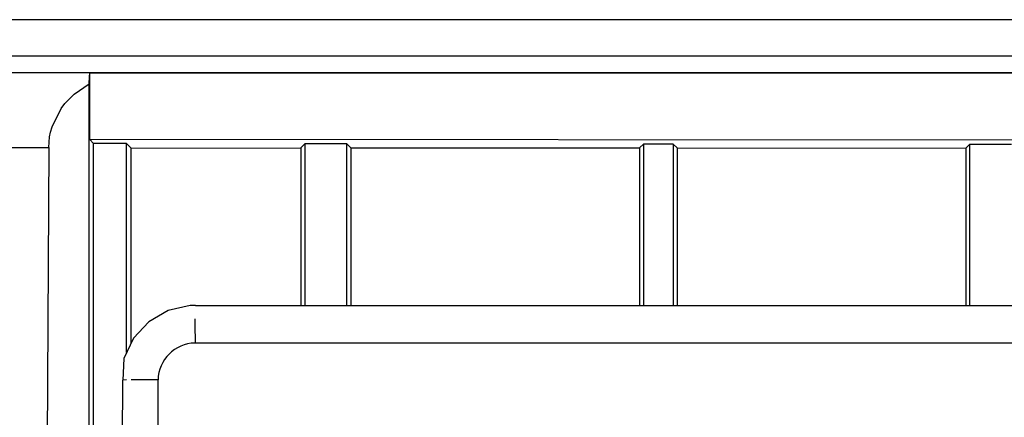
# Model space of a CAD drawing. Header units: millimetres. Extents: x -1205 to -724, y -121 to 439.
# Tile 12 of 26: x -969 to -930, y -55 to -39. Entities that reach past the tile are written whole.
import ezdxf

# ---------------------------------------------------------------- set-up
doc = ezdxf.new("R2010")
doc.units = ezdxf.units.MM

# ---------------------------------------------------------------- blocks, each defined once
blk = doc.blocks.new('Frontteil__74', base_point=(-1110.995, -41.511))
at = {"color": 1, "linetype": 'Continuous'}
for p, q in [((-1106.12, -39.392), (-780.838, -39.392)), ((-782.019, -40.846), (-1104.94, -40.846))]:
    blk.add_line(p, q, dxfattribs=at)
at = {"color": 7, "linetype": 'Continuous'}
for p, q in [((-959.41, -41.511), (-971.306, -41.511)), ((-958.996, -41.511), (-959.41, -41.511)), ((-934.16, -41.511), (-958.996, -41.511)), ((-928.626, -41.511), (-934.16, -41.511))]:
    blk.add_line(p, q, dxfattribs=at)
blk = doc.blocks.new('Linsengehaeuse__83', base_point=(-1101.598, -80.511))
at = {"color": 7, "linetype": 'Continuous'}
for p, q in [((-963.959, -41.511), (-1098.979, -41.511)), ((-966.148, -41.668), (-966.136, -41.526)), ((-966.136, -41.526), (-963.959, -41.511)), ((-966.136, -44.171), (-966.136, -41.526)), ((-963.959, -41.511), (-959.41, -41.511)), ((-959.41, -41.511), (-928.626, -41.511)), ((-966.76, -42.368), (-966.159, -41.952)), ((-966.159, -41.952), (-966.148, -41.668)), ((-966.159, -80.511), (-966.159, -41.952)), ((-967.123, -42.742), (-966.76, -42.368)), ((-967.27, -42.936), (-967.123, -42.742)), ((-967.633, -43.662), (-967.27, -42.936)), ((-967.734, -44.072), (-967.696, -43.887)), ((-967.696, -43.887), (-967.633, -43.662)), ((-967.77, -44.498), (-967.734, -44.072)), ((-920.822, -44.199), (-966.136, -44.171)), ((-965.979, -44.329), (-966.136, -44.171)), ((-965.979, -80.511), (-965.979, -44.329)), ((-964.664, -44.331), (-965.979, -44.329)), ((-964.664, -52.668), (-964.664, -44.331)), ((-964.479, -44.516), (-964.664, -44.331)), ((-967.77, -44.498), (-967.945, -80.511)), ((-964.479, -44.516), (-957.729, -44.512)), ((-964.479, -52.284), (-964.479, -44.516)), ((-957.729, -44.512), (-957.559, -44.342)), ((-957.729, -44.512), (-957.729, -50.794)), ((-957.559, -44.342), (-957.559, -50.794)), ((-955.896, -44.345), (-957.559, -44.342)), ((-955.896, -50.794), (-955.896, -44.345)), ((-955.729, -44.511), (-955.896, -44.345)), ((-955.729, -44.511), (-955.729, -50.794)), ((-955.729, -44.511), (-944.229, -44.511)), ((-944.229, -44.511), (-944.072, -44.354)), ((-944.229, -44.511), (-944.229, -50.794)), ((-944.072, -44.354), (-944.072, -50.794)), ((-942.886, -44.354), (-944.072, -44.354)), ((-942.886, -44.354), (-942.886, -50.794)), ((-942.886, -44.354), (-942.729, -44.512)), ((-942.729, -44.512), (-931.229, -44.522)), ((-942.729, -44.512), (-942.729, -50.794)), ((-931.229, -44.522), (-931.063, -44.356)), ((-931.229, -44.522), (-931.229, -50.794)), ((-931.063, -50.794), (-931.063, -44.356)), ((-931.063, -44.356), (-929.399, -44.356))]:
    blk.add_line(p, q, dxfattribs=at)
at = {"color": 1, "linetype": 'Continuous'}
blk.add_line((-1101.466, -44.498), (-967.77, -44.498), dxfattribs=at)
blk = doc.blocks.new('Torsicherung__86', base_point=(-964.918, -120.953))
at = {"color": 7, "linetype": 'Continuous'}
for p, q in [((-963.01, -51.001), (-963.784, -51.449)), ((-962.138, -50.802), (-963.01, -51.001)), ((-961.915, -50.794), (-962.138, -50.802)), ((-961.915, -50.794), (-925.045, -50.794)), ((-963.784, -51.449), (-964.393, -52.104)), ((-964.393, -52.104), (-964.781, -52.91)), ((-964.781, -52.91), (-964.822, -53.776)), ((-964.855, -82.579), (-964.822, -53.776))]:
    blk.add_line(p, q, dxfattribs=at)
at = {"color": 1, "linetype": 'Continuous'}
for p, q in [((-961.949, -51.33), (-961.949, -51.544)), ((-961.949, -51.544), (-961.94, -52.294)), ((-925.019, -52.294), (-961.94, -52.294)), ((-964.669, -53.766), (-964.822, -53.776)), ((-964.255, -53.759), (-964.484, -53.76)), ((-963.854, -53.763), (-964.255, -53.759)), ((-963.414, -53.768), (-963.854, -53.763)), ((-963.414, -82.409), (-963.414, -53.768))]:
    blk.add_line(p, q, dxfattribs=at)
blk.add_arc((-961.914, -53.794), 1.5, 90.9998, 179.0002, dxfattribs=at)
blk = doc.blocks.new('Torsicherung_EZ_kpl__91', base_point=(-964.918, -120.953))
blk.add_blockref('Torsicherung__86', (-964.918, -120.953))
blk = doc.blocks.new('Linsengehaeuse_kpl_-Mot-L4_0006142__100', base_point=(-1122.578, -120.953))
for name, p in [('Linsengehaeuse__83', (-1101.598, -80.511)), ('Torsicherung_EZ_kpl__91', (-964.918, -120.953))]:
    blk.add_blockref(name, p)
blk = doc.blocks.new('Linsengehaeuse__101', base_point=(-1101.598, -80.511))
at = {"color": 7, "linetype": 'Continuous'}
for p, q in [((-963.959, -41.511), (-1098.979, -41.511)), ((-966.148, -41.668), (-966.136, -41.526)), ((-966.136, -41.526), (-963.959, -41.511)), ((-966.136, -44.171), (-966.136, -41.526)), ((-963.959, -41.511), (-959.41, -41.511)), ((-959.41, -41.511), (-928.626, -41.511)), ((-966.76, -42.368), (-966.159, -41.952)), ((-966.159, -41.952), (-966.148, -41.668)), ((-966.159, -80.511), (-966.159, -41.952)), ((-967.123, -42.742), (-966.76, -42.368)), ((-967.27, -42.936), (-967.123, -42.742)), ((-967.633, -43.662), (-967.27, -42.936)), ((-967.734, -44.072), (-967.696, -43.887)), ((-967.696, -43.887), (-967.633, -43.662)), ((-967.77, -44.498), (-967.734, -44.072)), ((-920.822, -44.199), (-966.136, -44.171)), ((-965.979, -44.329), (-966.136, -44.171)), ((-965.979, -80.511), (-965.979, -44.329)), ((-964.664, -44.331), (-965.979, -44.329)), ((-964.664, -52.668), (-964.664, -44.331)), ((-964.479, -44.516), (-964.664, -44.331)), ((-967.77, -44.498), (-967.945, -80.511)), ((-964.479, -44.516), (-957.729, -44.512)), ((-964.479, -52.284), (-964.479, -44.516)), ((-957.729, -44.512), (-957.559, -44.342)), ((-957.729, -44.512), (-957.729, -50.794)), ((-957.559, -44.342), (-957.559, -50.794)), ((-955.896, -44.345), (-957.559, -44.342)), ((-955.896, -50.794), (-955.896, -44.345)), ((-955.729, -44.511), (-955.896, -44.345)), ((-955.729, -44.511), (-955.729, -50.794)), ((-955.729, -44.511), (-944.229, -44.511)), ((-944.229, -44.511), (-944.072, -44.354)), ((-944.229, -44.511), (-944.229, -50.794)), ((-944.072, -44.354), (-944.072, -50.794)), ((-942.886, -44.354), (-944.072, -44.354)), ((-942.886, -44.354), (-942.886, -50.794)), ((-942.886, -44.354), (-942.729, -44.512)), ((-942.729, -44.512), (-931.229, -44.522)), ((-942.729, -44.512), (-942.729, -50.794)), ((-931.229, -44.522), (-931.063, -44.356)), ((-931.229, -44.522), (-931.229, -50.794)), ((-931.063, -50.794), (-931.063, -44.356)), ((-931.063, -44.356), (-929.399, -44.356))]:
    blk.add_line(p, q, dxfattribs=at)
at = {"color": 1, "linetype": 'Continuous'}
blk.add_line((-1101.466, -44.498), (-967.77, -44.498), dxfattribs=at)
blk = doc.blocks.new('Torsicherung__104', base_point=(-964.918, -120.953))
at = {"color": 7, "linetype": 'Continuous'}
for p, q in [((-963.01, -51.001), (-963.784, -51.449)), ((-962.138, -50.802), (-963.01, -51.001)), ((-961.915, -50.794), (-962.138, -50.802)), ((-961.915, -50.794), (-925.045, -50.794)), ((-963.784, -51.449), (-964.393, -52.104)), ((-964.393, -52.104), (-964.781, -52.91)), ((-964.781, -52.91), (-964.822, -53.776)), ((-964.855, -82.579), (-964.822, -53.776))]:
    blk.add_line(p, q, dxfattribs=at)
at = {"color": 1, "linetype": 'Continuous'}
for p, q in [((-961.949, -51.33), (-961.949, -51.544)), ((-961.949, -51.544), (-961.94, -52.294)), ((-925.019, -52.294), (-961.94, -52.294)), ((-964.669, -53.766), (-964.822, -53.776)), ((-964.255, -53.759), (-964.484, -53.76)), ((-963.854, -53.763), (-964.255, -53.759)), ((-963.414, -53.768), (-963.854, -53.763)), ((-963.414, -82.409), (-963.414, -53.768))]:
    blk.add_line(p, q, dxfattribs=at)
blk.add_arc((-961.914, -53.794), 1.5, 90.9998, 179.0002, dxfattribs=at)
blk = doc.blocks.new('Torsicherung_EZ_kpl__110', base_point=(-964.918, -120.953))
blk.add_blockref('Torsicherung__104', (-964.918, -120.953))
blk = doc.blocks.new('Linsengehaeuse_kpl___118', base_point=(-1122.578, -120.953))
for name, p in [('Linsengehaeuse__101', (-1101.598, -80.511)), ('Torsicherung_EZ_kpl__110', (-964.918, -120.953))]:
    blk.add_blockref(name, p)
blk = doc.blocks.new('Gehaeuse_kpl__121', base_point=(-1122.578, -120.953))
for name, p in [('Frontteil__74', (-1110.995, -41.511)), ('Linsengehaeuse_kpl_-Mot-L4_0006142__100', (-1122.578, -120.953)), ('Linsengehaeuse_kpl___118', (-1122.578, -120.953))]:
    blk.add_blockref(name, p)
blk = doc.blocks.new('L10-für-dxf-Internet__122', base_point=(-1204.979, -120.953))
blk.add_blockref('Gehaeuse_kpl__121', (-1122.578, -120.953))
blk = doc.blocks.new('DrfsichtB', base_point=(-768, 209))
blk.add_blockref('L10-für-dxf-Internet__122', (-1204.979, -120.953))

msp = doc.modelspace()

# ---------------------------------------------------------------- block references
msp.add_blockref('DrfsichtB', (-768, 209))

doc.saveas('drawing.dxf')
